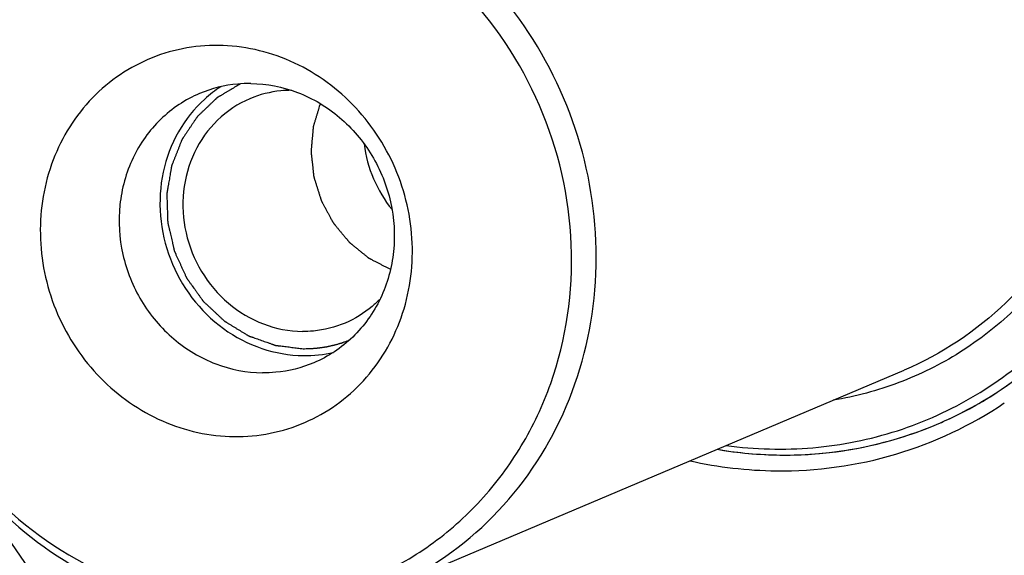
# Model space of a CAD drawing. Header units: millimetres. Extents: x 0 to 420, y 0 to 297.
# Tile 7 of 59: x 157.81 to 169.11, y 34.36 to 40.52. Entities that reach past the tile are written whole.
import ezdxf

# ---------------------------------------------------------------- set-up
doc = ezdxf.new("R2010")
doc.units = ezdxf.units.MM
doc.header["$LTSCALE"] = 23.1
doc.layers.add('COMPONENTS', color=7, linetype='CONTINUOUS')

msp = doc.modelspace()

# ---------------------------------------------------------------- linework, layer by layer
at = {"layer": 'COMPONENTS', "color": 7, "linetype": 'CONTINUOUS'}
msp.add_line((162.00484, 33.97052), (167.95921, 36.49253), dxfattribs=at)
for centre, radius, start, end in [((160.91946, 38.51496), 1.47249, 123.107952, 132.163015), ((163.25268, 39.27746), 1.50228, 187.125856, 218.79717), ((161.08036, 38.14148), 1.48187, 269.372269, 282.871896), ((166.60066, 39.95493), 4.43806, 292.965984, 303.177486), ((166.59493, 39.9824), 4.46562, 269.300125, 292.391249), ((166.60792, 39.94113), 4.42252, 292.439243, 292.949112), ((166.60771, 39.9412), 4.42267, 292.955675, 295.033531), ((166.59337, 40.1601), 4.6433, 260.331942, 269.346087), ((166.54922, 40.1483), 4.81292, 257.435116, 269.322298), ((168.22003, 41.35281), 12.54138, 209.507807, 222.317325)]:
    msp.add_arc(centre, radius, start, end, dxfattribs=at)
for points, knots in [([(173.11653, 23.82046), (174.0042, 24.19645), (175.71761, 25.1181), (177.99448, 26.95367), (179.91667, 29.19071), (181.93827, 32.62771), (183.30667, 37.59072), (182.91683, 43.80364), (180.57918, 49.62364), (176.56058, 54.38933), (172.1356, 57.04341), (168.2932, 58.14578), (166.32096, 58.34786), (165.34194, 58.35846)], [0, 0, 0, 0, 0.06006727, 0.12040877, 0.18126365, 0.24280537, 0.36775832, 0.49537594, 0.62411538, 0.75196203, 0.87727635, 0.93899429, 1, 1, 1, 1]), ([(159.01241, 57.11635), (158.12474, 56.74036), (156.41133, 55.81871), (154.13446, 53.98314), (152.21227, 51.7461), (150.19067, 48.30911), (148.82227, 43.34609), (149.21211, 37.13317), (151.54976, 31.31318), (155.56836, 26.54748), (159.99334, 23.89341), (163.83574, 22.79104), (165.80799, 22.58895), (166.78701, 22.57835)], [0, 0, 0, 0, 0.06006727, 0.12040877, 0.18126365, 0.24280537, 0.36775832, 0.49537594, 0.62411538, 0.75196203, 0.87727635, 0.93899429, 1, 1, 1, 1]), ([(167.00491, 22.67065), (166.03091, 22.6812), (164.06888, 22.8813), (160.24514, 23.97271), (155.8373, 26.60089), (151.82049, 31.32451), (149.46208, 37.10116), (149.02846, 43.28055), (150.34338, 48.23263), (152.31736, 51.67687), (154.20304, 53.92744), (156.44415, 55.78505), (158.13564, 56.72722), (159.01319, 57.11472)], [0, 0, 0, 0, 0.06098944, 0.12268692, 0.247953, 0.37575045, 0.50446605, 0.63210461, 0.75711924, 0.81869418, 0.87957731, 0.93993492, 1, 1, 1, 1]), ([(166.87543, 25.87661), (165.49006, 25.89161), (162.6773, 26.36928), (158.84072, 28.31555), (155.65696, 31.31719), (153.39702, 35.11205), (152.24816, 39.37674), (152.31201, 43.7517), (153.58794, 47.85982), (155.20445, 50.21048), (156.15871, 51.21475)], [0, 0, 0, 0, 0.12147131, 0.24555582, 0.37206607, 0.50001484, 0.62796075, 0.75446336, 0.87853829, 1, 1, 1, 1]), ([(159.35436, 45.86489), (159.65512, 46.32457), (160.34778, 47.18191), (161.62316, 48.22208), (163.08137, 48.97026), (164.66524, 49.39637), (166.31311, 49.48437), (167.96099, 49.23181), (169.54601, 48.6488), (171.50016, 47.46104), (173.48824, 45.28572), (174.78874, 42.00856), (174.82963, 39.06577), (174.21671, 36.87026), (173.70687, 35.86049), (173.40669, 35.39122)], [0, 0, 0, 0, 0.06121016, 0.12181053, 0.1821128, 0.24246964, 0.30322924, 0.36467273, 0.42696996, 0.49015772, 0.61815312, 0.74728178, 0.87496451, 0.93792716, 1, 1, 1, 1]), ([(163.48955, 48.91551), (164.30108, 49.19584), (166.04825, 49.48201), (168.67796, 49.02481), (171.078, 47.74424), (173.01568, 45.77288), (174.31101, 43.30466), (174.84106, 40.57429), (174.55397, 37.84458), (173.81786, 36.17624), (173.33391, 35.43654)], [0, 0, 0, 0, 0.1199097, 0.24180874, 0.36650059, 0.49370088, 0.62220042, 0.75032894, 0.87654855, 1, 1, 1, 1]), ([(166.58902, 48.58092), (167.35058, 48.57267), (168.89809, 48.29963), (170.9911, 47.18982), (172.69651, 45.48739), (173.85785, 43.35256), (174.37118, 40.98131), (174.1861, 38.58956), (173.31593, 36.40076), (172.31447, 35.20228), (171.74018, 34.7092)], [0, 0, 0, 0, 0.12170565, 0.24614331, 0.37304954, 0.50128726, 0.62926672, 0.75548415, 0.87904189, 1, 1, 1, 1]), ([(169.56278, 33.43589), (169.94769, 33.59894), (170.69065, 33.99861), (171.67794, 34.79458), (172.51143, 35.76463), (173.38802, 37.25502), (173.98143, 39.40707), (173.81197, 42.10134), (172.79982, 44.62429), (171.33561, 46.35726), (169.89501, 47.38885), (168.71586, 47.96276), (167.47093, 48.3204), (166.61586, 48.40788), (166.19134, 48.41248)], [0, 0, 0, 0, 0.06003999, 0.12035456, 0.18118223, 0.24269632, 0.36759346, 0.49515397, 0.62383543, 0.75162447, 0.81485565, 0.87733075, 0.93902145, 1, 1, 1, 1]), ([(169.35411, 33.60814), (169.72727, 33.76617), (170.44756, 34.15353), (171.40473, 34.92514), (172.21281, 35.86521), (172.84754, 36.94505), (173.29052, 38.13281), (173.61012, 39.81656), (173.47444, 42.00949), (172.49272, 44.45378), (171.07345, 46.13418), (169.67689, 47.13421), (168.5338, 47.69058), (167.32696, 48.03729), (166.49806, 48.12209), (166.08652, 48.12655)], [0, 0, 0, 0, 0.06001318, 0.12030051, 0.18110055, 0.24258687, 0.3048479, 0.36787949, 0.49538253, 0.62400662, 0.75173874, 0.81494174, 0.87738887, 0.93905089, 1, 1, 1, 1]), ([(166.57763, 33.2229), (167.03065, 33.21799), (167.9381, 33.30174), (169.23985, 33.70853), (170.42778, 34.38023), (171.45472, 35.29026), (172.28122, 36.40265), (172.87595, 37.67365), (173.21676, 39.05449), (173.31724, 40.97222), (172.76741, 43.36874), (171.40036, 45.4121), (169.93606, 46.65253), (168.69784, 47.34965), (167.3662, 47.78617), (166.44277, 47.89263), (165.98495, 47.89759)], [0, 0, 0, 0, 0.06062986, 0.12091632, 0.18121863, 0.24188846, 0.303218, 0.3653918, 0.42846099, 0.49234133, 0.62109562, 0.74979916, 0.81362331, 0.87662554, 0.93872937, 1, 1, 1, 1]), ([(169.2218, 36.19309), (169.64787, 36.49862), (170.40754, 37.27106), (171.11111, 38.74574), (171.32887, 40.39685), (171.04273, 42.05937), (170.28378, 43.57194), (169.12447, 44.78694), (167.67789, 45.58279), (166.60023, 45.77903), (166.07028, 45.78477)], [0, 0, 0, 0, 0.12060268, 0.2437239, 0.36966705, 0.4976413, 0.62610697, 0.7533473, 0.87809149, 1, 1, 1, 1]), ([(171.00424, 40.50908), (170.9836, 41.02028), (170.79085, 42.04394), (170.08562, 43.42788), (169.02607, 44.54888), (167.70685, 45.30067), (166.24784, 45.60962), (164.7863, 45.44026), (163.46631, 44.80694), (162.76988, 44.11927), (162.48478, 43.73123)], [0, 0, 0, 0, 0.12923706, 0.25889127, 0.38734748, 0.51339655, 0.63667224, 0.7578339, 0.87836442, 1, 1, 1, 1]), ([(169.02932, 36.24036), (169.46066, 36.52242), (170.23757, 37.25179), (170.97696, 38.67862), (171.23418, 40.29676), (170.98683, 41.93911), (170.26334, 43.44129), (169.13494, 44.65236), (167.71499, 45.44756), (166.65315, 45.64387), (166.13116, 45.64953)], [0, 0, 0, 0, 0.1204569, 0.24336811, 0.36916703, 0.49712654, 0.62569573, 0.75309692, 0.87799047, 1, 1, 1, 1]), ([(166.10098, 45.02484), (166.63017, 45.01911), (167.70994, 44.79067), (168.86212, 44.02948), (169.59427, 43.20218), (170.03409, 42.48593), (170.3445, 41.70336), (170.57082, 40.61538), (170.49506, 39.22526), (169.93035, 37.96545), (169.23465, 37.15952), (168.6118, 36.67418), (167.90809, 36.32401), (167.40167, 36.18887), (167.1449, 36.14702)], [0, 0, 0, 0, 0.12264994, 0.24862695, 0.31291647, 0.37760779, 0.44241108, 0.50702271, 0.6341032, 0.75796032, 0.81899252, 0.87948031, 0.93970842, 1, 1, 1, 1]), ([(166.06732, 44.89786), (166.54474, 44.89269), (167.51731, 44.70167), (168.79656, 43.93199), (169.77578, 42.77202), (170.34444, 41.35581), (170.43895, 39.84318), (170.04335, 38.40542), (169.19819, 37.21236), (168.39042, 36.67517), (167.95921, 36.49253)], [0, 0, 0, 0, 0.12242255, 0.24792266, 0.37595928, 0.50488993, 0.63269694, 0.75783523, 0.87992555, 1, 1, 1, 1]), ([(162.00479, 33.97051), (162.436, 34.15314), (163.24379, 34.69032), (164.08896, 35.88338), (164.48457, 37.32115), (164.39007, 38.83378), (163.82142, 40.25), (162.84219, 41.40998), (161.56293, 42.17967), (160.59036, 42.37069), (160.11294, 42.37586)], [0, 0, 0, 0, 0.12007452, 0.24216489, 0.36730324, 0.49511035, 0.62404113, 0.7520779, 0.87757818, 1, 1, 1, 1]), ([(158.57277, 42.07366), (158.14156, 41.89103), (157.33378, 41.35385), (156.4886, 40.16079), (156.09299, 38.72302), (156.18749, 37.21039), (156.75614, 35.79417), (157.73537, 34.63419), (159.01463, 33.8645), (159.9872, 33.67348), (160.46462, 33.66831)], [0, 0, 0, 0, 0.1200746, 0.24216498, 0.36730332, 0.49511042, 0.62404119, 0.75207795, 0.87757824, 1, 1, 1, 1]), ([(160.01137, 42.1469), (159.75385, 42.14969), (159.23799, 42.10208), (158.498, 41.87083), (157.82271, 41.48899), (157.23894, 40.97173), (156.76914, 40.33918), (156.31626, 39.37253), (156.11817, 38.00312), (156.49394, 36.37994), (157.41733, 34.99374), (158.54978, 34.20003), (159.56299, 33.86843), (160.08803, 33.80779), (160.34828, 33.80497)], [0, 0, 0, 0, 0.0606999, 0.1210569, 0.18142836, 0.24216789, 0.30356792, 0.36581307, 0.49233333, 0.62123551, 0.75008689, 0.87648208, 0.9386586, 1, 1, 1, 1]), ([(160.34828, 33.80497), (160.60581, 33.80218), (161.12166, 33.84979), (161.86165, 34.08104), (162.53694, 34.46288), (163.12071, 34.98014), (163.59052, 35.61269), (164.04339, 36.57934), (164.24148, 37.94875), (163.86571, 39.57193), (162.94232, 40.95814), (161.80988, 41.75184), (160.79666, 42.08344), (160.27162, 42.14408), (160.01137, 42.1469)], [0, 0, 0, 0, 0.0606999, 0.1210569, 0.18142836, 0.24216789, 0.30356792, 0.36581307, 0.49233333, 0.62123551, 0.75008689, 0.87648208, 0.9386586, 1, 1, 1, 1]), ([(173.75321, 40.91154), (173.79512, 40.40011), (173.78206, 39.37291), (173.46749, 37.87695), (172.87003, 36.49143), (172.01287, 35.27372), (170.93022, 34.27408), (169.66596, 33.53436), (168.27312, 33.08551), (167.29973, 32.99288), (166.81388, 32.99814)], [0, 0, 0, 0, 0.12989013, 0.25815422, 0.38456176, 0.50917762, 0.63236315, 0.75472481, 0.87701293, 1, 1, 1, 1]), ([(165.91718, 35.62709), (166.24642, 35.58207), (166.91424, 35.56404), (167.89289, 35.76062), (168.80011, 36.1722), (169.59402, 36.78008), (170.23907, 37.55619), (170.70683, 38.46522), (170.97727, 39.46569), (171.01829, 40.16132), (171.00424, 40.50908)], [0, 0, 0, 0, 0.12388981, 0.24666145, 0.36910067, 0.49205793, 0.61628306, 0.74228465, 0.87024478, 1, 1, 1, 1]), ([(168.47916, 35.93399), (168.89249, 36.12703), (169.66883, 36.64952), (170.54596, 37.75408), (171.07392, 39.0876), (171.16492, 40.05045), (171.1455, 40.53122)], [0, 0, 0, 0, 0.24378656, 0.49082447, 0.74286711, 1, 1, 1, 1]), ([(160.08906, 40.22328), (159.81386, 40.22626), (159.39283, 40.14272), (158.91, 39.86869), (158.48904, 39.49648), (158.11706, 38.86819), (158.01331, 38.1391), (158.09197, 37.55644), (158.27633, 36.9925), (158.69227, 36.36871), (159.41544, 35.86), (159.98967, 35.73163), (160.27059, 35.72859)], [0, 0, 0, 0, 0.12055614, 0.18101078, 0.24183395, 0.36502307, 0.49171741, 0.55636913, 0.62134157, 0.75037027, 0.87693961, 1, 1, 1, 1]), ([(160.27059, 35.72859), (160.5458, 35.72561), (160.96682, 35.80915), (161.44966, 36.08318), (161.87061, 36.45539), (162.2426, 37.08369), (162.34635, 37.81277), (162.26769, 38.39543), (162.08332, 38.95937), (161.66739, 39.58316), (160.94421, 40.09187), (160.36998, 40.22024), (160.08906, 40.22328)], [0, 0, 0, 0, 0.12055614, 0.18101078, 0.24183395, 0.36502307, 0.49171741, 0.55636913, 0.62134157, 0.75037027, 0.87693961, 1, 1, 1, 1]), ([(160.46134, 39.78596), (160.41084, 39.78651), (160.2103, 39.77864), (160.01143, 39.72909), (159.87326, 39.67057)], [0, 0, 0, 0, 0.25184484, 1, 1, 1, 1]), ([(160.46134, 39.78596), (160.64363, 39.78399), (161.01497, 39.71105), (161.50342, 39.41717), (161.8773, 38.97428), (162.09442, 38.43354), (162.13051, 37.85599), (161.97947, 37.30703), (161.65677, 36.8515), (161.34835, 36.64639), (161.1837, 36.57665)], [0, 0, 0, 0, 0.12242196, 0.24792244, 0.375959, 0.50488959, 0.63269654, 0.7578348, 0.87992512, 1, 1, 1, 1]), ([(159.87326, 39.67057), (159.70862, 39.60084), (159.40019, 39.39573), (159.0775, 38.94019), (158.92645, 38.39123), (158.96254, 37.81368), (159.17966, 37.27295), (159.55355, 36.83005), (160.04199, 36.53617), (160.41333, 36.46323), (160.59562, 36.46126)], [0, 0, 0, 0, 0.12007488, 0.2421652, 0.36730346, 0.49511041, 0.624041, 0.75207756, 0.87757804, 1, 1, 1, 1]), ([(160.92927, 39.70741), (160.88817, 39.70747), (160.72501, 39.6997), (160.56346, 39.65882), (160.45099, 39.61119)], [0, 0, 0, 0, 0.25177167, 1, 1, 1, 1]), ([(159.93107, 39.60643), (159.81186, 39.4985), (159.60552, 39.23869), (159.37047, 38.61347), (159.44488, 37.7329), (159.98025, 37.02951), (160.57427, 36.719), (160.90258, 36.66145), (161.06412, 36.6597)], [0, 0, 0, 0, 0.12171991, 0.24606508, 0.49902448, 0.75270996, 0.87771288, 1, 1, 1, 1]), ([(160.45099, 39.61119), (160.31378, 39.55307), (160.05676, 39.38216), (159.78784, 39.00255), (159.66196, 38.54508), (159.69203, 38.06378), (159.87297, 37.61317), (160.18454, 37.24408), (160.59157, 36.99918), (160.90103, 36.9384), (161.05294, 36.93676)], [0, 0, 0, 0, 0.12007494, 0.24216515, 0.36730335, 0.49511033, 0.6240409, 0.75207748, 0.87757797, 1, 1, 1, 1]), ([(161.25722, 39.55544), (161.25055, 39.53318), (161.24053, 39.49977), (161.22718, 39.45524), (161.21717, 39.42183), (161.20883, 39.394), (161.20215, 39.37173), (161.19715, 39.35503), (161.19214, 39.33833), (161.18797, 39.32441), (161.18463, 39.31328), (161.18254, 39.30632), (161.18087, 39.30075), (161.17962, 39.29658), (161.17859, 39.29309), (161.17784, 39.29066), (161.17745, 39.28926), (161.17706, 39.28825), (161.17704, 39.2871), (161.17688, 39.28562), (161.17666, 39.283), (161.17632, 39.27927), (161.17592, 39.27479), (161.17539, 39.26882), (161.17473, 39.26136), (161.17367, 39.24942), (161.17234, 39.2345), (161.17074, 39.21659), (161.16915, 39.19868), (161.16703, 39.1748), (161.16437, 39.14495), (161.16171, 39.1151), (161.15959, 39.09122), (161.15799, 39.07331), (161.1564, 39.0554), (161.15507, 39.04047), (161.15401, 39.02853), (161.15334, 39.02107), (161.15281, 39.0151), (161.15241, 39.01062), (161.15209, 39.00689), (161.15184, 39.00428), (161.15173, 39.00279), (161.15155, 39.00167), (161.15176, 39.00056), (161.15189, 38.99908), (161.15219, 38.99649), (161.15259, 38.99279), (161.15307, 38.98834), (161.15372, 38.98242), (161.15453, 38.97502), (161.15582, 38.96317), (161.15744, 38.94837), (161.15937, 38.9306), (161.16131, 38.91284), (161.1639, 38.88915), (161.16713, 38.85954), (161.17036, 38.82993), (161.17295, 38.80624), (161.17489, 38.78847), (161.17683, 38.77071), (161.17844, 38.7559), (161.17973, 38.74406), (161.18054, 38.73665), (161.18119, 38.73073), (161.18167, 38.72629), (161.18208, 38.72259), (161.18235, 38.72), (161.18254, 38.71852), (161.18258, 38.7174), (161.183, 38.71632), (161.18343, 38.71486), (161.18424, 38.71232), (161.18537, 38.70868), (161.18673, 38.70432), (161.18855, 38.69851), (161.19082, 38.69124), (161.19446, 38.67961), (161.199, 38.66507), (161.20445, 38.64762), (161.20991, 38.63017), (161.21718, 38.60691), (161.22626, 38.57784), (161.23535, 38.54876), (161.24262, 38.5255), (161.24807, 38.50805), (161.25353, 38.4906), (161.25807, 38.47606), (161.26171, 38.46443), (161.26398, 38.45716), (161.2658, 38.45135), (161.26716, 38.44699), (161.2683, 38.44335), (161.26908, 38.4408), (161.26956, 38.43936), (161.26983, 38.43823), (161.27043, 38.43728), (161.27112, 38.43595), (161.27239, 38.43366), (161.27416, 38.43036), (161.2763, 38.42641), (161.27915, 38.42114), (161.28272, 38.41455), (161.28842, 38.40401), (161.29555, 38.39083), (161.3041, 38.37502), (161.31266, 38.35921), (161.32406, 38.33813), (161.33832, 38.31179), (161.35258, 38.28544), (161.36399, 38.26436), (161.37254, 38.24855), (161.38109, 38.23274), (161.38822, 38.21956), (161.39393, 38.20902), (161.39749, 38.20243), (161.40034, 38.19717), (161.40248, 38.19321), (161.40427, 38.18992), (161.4055, 38.18761), (161.40624, 38.1863), (161.4067, 38.18528), (161.4075, 38.18444), (161.40844, 38.18326), (161.41014, 38.18122), (161.41254, 38.1783), (161.41544, 38.1748), (161.41929, 38.17012), (161.42412, 38.16428), (161.43183, 38.15494), (161.44147, 38.14326), (161.45305, 38.12924), (161.46462, 38.11523), (161.48005, 38.09654), (161.49933, 38.07318), (161.51862, 38.04982), (161.53405, 38.03113), (161.54562, 38.01712), (161.55719, 38.0031), (161.56683, 37.99142), (161.57455, 37.98208), (161.57937, 37.97624), (161.58323, 37.97156), (161.58612, 37.96806), (161.58853, 37.96515), (161.59021, 37.96309), (161.59119, 37.96194), (161.59187, 37.961), (161.59277, 37.96037), (161.5939, 37.95942), (161.59591, 37.9578), (161.59876, 37.95547), (161.60219, 37.95268), (161.60676, 37.94896), (161.61248, 37.94431), (161.62162, 37.93686), (161.63305, 37.92756), (161.64677, 37.9164), (161.66048, 37.90523), (161.67877, 37.89035), (161.70163, 37.87174), (161.72449, 37.85313), (161.74277, 37.83825), (161.75649, 37.82708), (161.7702, 37.81592), (161.78163, 37.80661), (161.79078, 37.79917), (161.79649, 37.79452), (161.80106, 37.7908), (161.80449, 37.78801), (161.80735, 37.78569), (161.80934, 37.78405), (161.8105, 37.78314), (161.81131, 37.78237), (161.81235, 37.78192), (161.81365, 37.78122), (161.81596, 37.78003), (161.81925, 37.77831), (161.82321, 37.77625), (161.82847, 37.7735), (161.83506, 37.77007), (161.8456, 37.76458), (161.85877, 37.75772), (161.87458, 37.74949), (161.89039, 37.74125), (161.91146, 37.73027), (161.93781, 37.71655), (161.96943, 37.70008), (162.01158, 37.67812), (162.04319, 37.66164), (162.06427, 37.65066)], [0, 0, 0, 0, 0.03125, 0.046875, 0.0625, 0.078125, 0.0859375, 0.09375, 0.1015625, 0.109375, 0.11328125, 0.1171875, 0.11914062, 0.12109375, 0.12304688, 0.12402344, 0.12451172, 0.125, 0.12548828, 0.12597656, 0.12695312, 0.12890625, 0.13085938, 0.1328125, 0.13671875, 0.140625, 0.1484375, 0.15625, 0.1640625, 0.171875, 0.1875, 0.203125, 0.2109375, 0.21875, 0.2265625, 0.234375, 0.23828125, 0.2421875, 0.24414062, 0.24609375, 0.24804688, 0.24902344, 0.24951172, 0.25, 0.25048828, 0.25097656, 0.25195312, 0.25390625, 0.25585938, 0.2578125, 0.26171875, 0.265625, 0.2734375, 0.28125, 0.2890625, 0.296875, 0.3125, 0.328125, 0.3359375, 0.34375, 0.3515625, 0.359375, 0.36328125, 0.3671875, 0.36914062, 0.37109375, 0.37304688, 0.37402344, 0.37451172, 0.375, 0.37548828, 0.37597656, 0.37695312, 0.37890625, 0.38085938, 0.3828125, 0.38671875, 0.390625, 0.3984375, 0.40625, 0.4140625, 0.421875, 0.4375, 0.453125, 0.4609375, 0.46875, 0.4765625, 0.484375, 0.48828125, 0.4921875, 0.49414062, 0.49609375, 0.49804688, 0.49902344, 0.49951172, 0.5, 0.50048828, 0.50097656, 0.50195312, 0.50390625, 0.50585938, 0.5078125, 0.51171875, 0.515625, 0.5234375, 0.53125, 0.5390625, 0.546875, 0.5625, 0.578125, 0.5859375, 0.59375, 0.6015625, 0.609375, 0.61328125, 0.6171875, 0.61914062, 0.62109375, 0.62304688, 0.62402344, 0.62451172, 0.625, 0.62548828, 0.62597656, 0.62695312, 0.62890625, 0.63085938, 0.6328125, 0.63671875, 0.640625, 0.6484375, 0.65625, 0.6640625, 0.671875, 0.6875, 0.703125, 0.7109375, 0.71875, 0.7265625, 0.734375, 0.73828125, 0.7421875, 0.74414062, 0.74609375, 0.74804688, 0.74902344, 0.74951172, 0.75, 0.75048828, 0.75097656, 0.75195312, 0.75390625, 0.75585938, 0.7578125, 0.76171875, 0.765625, 0.7734375, 0.78125, 0.7890625, 0.796875, 0.8125, 0.828125, 0.8359375, 0.84375, 0.8515625, 0.859375, 0.86328125, 0.8671875, 0.86914062, 0.87109375, 0.87304688, 0.87402344, 0.87451172, 0.875, 0.87548828, 0.87597656, 0.87695312, 0.87890625, 0.88085938, 0.8828125, 0.88671875, 0.890625, 0.8984375, 0.90625, 0.9140625, 0.921875, 0.9375, 0.953125, 0.96875, 1, 1, 1, 1]), ([(161.94425, 37.30881), (161.91572, 37.27933), (161.79677, 37.16783), (161.65524, 37.08046), (161.54299, 37.03291)], [0, 0, 0, 0, 0.25179666, 1, 1, 1, 1]), ([(161.54299, 37.03291), (161.42785, 36.98414), (161.26213, 36.94286), (161.09502, 36.9363), (161.05294, 36.93676)], [0, 0, 0, 0, 0.74816574, 1, 1, 1, 1]), ([(161.1837, 36.57665), (161.04553, 36.51813), (160.84666, 36.46858), (160.64613, 36.46071), (160.59562, 36.46126)], [0, 0, 0, 0, 0.74815516, 1, 1, 1, 1]), ([(166.4923, 35.33571), (166.95376, 35.33071), (167.88179, 35.45789), (168.72875, 35.85879), (169.1099, 36.11533)], [0, 0, 0, 0, 0.50111642, 1, 1, 1, 1]), ([(165.81216, 35.583), (166.23543, 35.51081), (167.10202, 35.4832), (167.94143, 35.70308), (168.33264, 35.86877)], [0, 0, 0, 0, 0.50264808, 1, 1, 1, 1]), ([(173.36075, 35.3202), (173.04953, 34.84451), (172.3293, 33.9594), (170.99716, 32.89707), (169.47296, 32.15039), (167.82082, 31.75161), (166.10978, 31.71653), (164.41071, 32.0458), (162.79397, 32.72406), (161.81938, 33.38669), (161.36641, 33.76322)], [0, 0, 0, 0, 0.12468408, 0.24810294, 0.37094323, 0.49397932, 0.61795873, 0.74346162, 0.87080471, 1, 1, 1, 1])]:
    msp.add_open_spline(points, degree=3, knots=knots, dxfattribs=at)
at = {"layer": 'COMPONENTS', "color": 2, "linetype": 'CONTINUOUS'}
for points, knots in [([(160.34318, 39.78231), (160.32507, 39.77154), (160.28886, 39.74999), (160.24359, 39.72305), (160.20738, 39.7015), (160.18022, 39.68534), (160.15306, 39.66918), (160.13043, 39.65571), (160.11459, 39.64629), (160.10553, 39.6409), (160.09874, 39.63686), (160.09196, 39.63282), (160.08629, 39.62945), (160.08177, 39.62675), (160.07893, 39.62509), (160.07698, 39.62387), (160.0758, 39.62327), (160.07487, 39.6223), (160.07365, 39.62119), (160.07174, 39.61935), (160.06933, 39.61707), (160.06549, 39.61341), (160.06068, 39.60884), (160.05491, 39.60336), (160.04722, 39.59604), (160.03761, 39.5869), (160.02607, 39.57594), (160.01454, 39.56497), (159.99916, 39.55034), (159.97993, 39.53206), (159.95686, 39.51012), (159.93379, 39.48819), (159.91072, 39.46625), (159.8915, 39.44797), (159.87804, 39.43517), (159.87035, 39.42786), (159.86458, 39.42238), (159.85882, 39.41689), (159.85449, 39.41278), (159.85161, 39.41004), (159.8504, 39.4089), (159.84945, 39.40797), (159.84869, 39.40733), (159.84814, 39.40648), (159.84739, 39.40537), (159.84645, 39.40397), (159.84496, 39.40175), (159.84308, 39.39896), (159.84084, 39.39561), (159.83784, 39.39116), (159.8326, 39.38335), (159.82511, 39.37221), (159.81612, 39.35883), (159.80714, 39.34545), (159.79815, 39.33208), (159.78617, 39.31424), (159.77119, 39.29195), (159.75322, 39.26519), (159.73525, 39.23844), (159.71728, 39.21168), (159.7023, 39.18939), (159.69181, 39.17378), (159.68582, 39.16487), (159.68208, 39.15929), (159.67908, 39.15483), (159.67684, 39.15149), (159.67497, 39.1487), (159.67346, 39.14648), (159.67255, 39.14506), (159.67175, 39.14399), (159.67123, 39.14271), (159.67034, 39.14045), (159.66855, 39.13594), (159.666, 39.1295), (159.66294, 39.12176), (159.65887, 39.11145), (159.65377, 39.09857), (159.64765, 39.0831), (159.63949, 39.06248), (159.62929, 39.0367), (159.61705, 39.00577), (159.60481, 38.97484), (159.59258, 38.94391), (159.58238, 38.91813), (159.57422, 38.89751), (159.5681, 38.88205), (159.563, 38.86916), (159.55892, 38.85885), (159.55637, 38.85241), (159.55433, 38.84725), (159.55306, 38.84403), (159.55216, 38.84177), (159.55166, 38.84048), (159.5511, 38.83921), (159.55088, 38.83748), (159.55039, 38.83476), (159.54982, 38.83135), (159.54889, 38.82589), (159.54773, 38.81907), (159.54634, 38.81088), (159.54448, 38.79997), (159.54216, 38.78632), (159.53938, 38.76995), (159.53566, 38.74812), (159.53102, 38.72083), (159.5236, 38.67717), (159.5171, 38.63896), (159.51153, 38.60622), (159.50875, 38.58984), (159.50596, 38.57347), (159.50364, 38.55983), (159.50179, 38.54891), (159.50039, 38.54072), (159.49923, 38.5339), (159.49831, 38.52844), (159.4976, 38.52435), (159.49695, 38.52025), (159.49623, 38.51686), (159.49643, 38.51404), (159.4965, 38.51125), (159.49662, 38.50774), (159.49675, 38.50354), (159.49694, 38.49794), (159.49726, 38.48814), (159.49771, 38.47413), (159.49844, 38.45173), (159.49935, 38.42372), (159.50044, 38.39011), (159.50153, 38.3565), (159.50263, 38.32289), (159.50354, 38.29488), (159.50426, 38.27247), (159.50481, 38.25566), (159.50536, 38.23886), (159.50581, 38.22485), (159.50618, 38.21365), (159.50645, 38.20525), (159.50668, 38.19825), (159.50684, 38.19334), (159.50693, 38.19054), (159.50698, 38.18879), (159.50704, 38.18739), (159.50704, 38.18599), (159.50745, 38.18427), (159.50793, 38.18221), (159.50857, 38.17946), (159.50938, 38.17602), (159.51066, 38.17052), (159.51227, 38.16364), (159.51483, 38.15264), (159.51805, 38.13889), (159.5219, 38.12238), (159.52575, 38.10588), (159.53089, 38.08388), (159.53731, 38.05637), (159.54502, 38.02336), (159.55272, 37.99036), (159.55914, 37.96285), (159.56428, 37.94085), (159.56813, 37.92435), (159.57199, 37.90784), (159.5752, 37.89409), (159.57776, 37.88309), (159.57937, 37.87621), (159.58065, 37.87071), (159.58146, 37.86727), (159.5821, 37.86452), (159.58259, 37.86246), (159.58297, 37.86074), (159.58361, 37.85944), (159.58419, 37.85812), (159.58494, 37.85649), (159.58613, 37.85387), (159.58821, 37.84928), (159.59118, 37.84273), (159.59475, 37.83487), (159.5995, 37.82438), (159.60545, 37.81128), (159.61258, 37.79555), (159.61971, 37.77983), (159.62922, 37.75886), (159.64111, 37.73265), (159.65538, 37.7012), (159.66964, 37.66975), (159.68391, 37.6383), (159.69579, 37.61209), (159.7053, 37.59113), (159.71125, 37.57802), (159.71541, 37.56885), (159.71779, 37.56361), (159.71957, 37.55968), (159.72105, 37.5564), (159.72226, 37.55379), (159.72336, 37.55111), (159.72553, 37.54832), (159.72796, 37.54486), (159.73043, 37.54143), (159.73372, 37.53685), (159.73783, 37.53112), (159.74277, 37.52425), (159.74934, 37.51508), (159.75757, 37.50363), (159.76744, 37.48988), (159.7773, 37.47614), (159.79704, 37.44864), (159.82006, 37.41657), (159.84638, 37.37992), (159.86282, 37.35701), (159.87598, 37.33868), (159.88585, 37.32493), (159.89407, 37.31348), (159.90065, 37.30431), (159.90559, 37.29744), (159.90969, 37.29171), (159.91299, 37.28713), (159.91503, 37.28426), (159.9167, 37.28199), (159.91768, 37.28051), (159.91874, 37.27959), (159.91975, 37.27863), (159.92154, 37.27697), (159.9241, 37.27458), (159.92819, 37.27077), (159.93329, 37.26601), (159.94147, 37.25839), (159.95169, 37.24886), (159.96395, 37.23742), (159.9803, 37.22218), (160.00074, 37.20312), (160.02527, 37.18025), (160.04979, 37.15738), (160.07432, 37.13451), (160.09476, 37.11546), (160.11111, 37.10021), (160.12337, 37.08878), (160.13359, 37.07925), (160.14177, 37.07163), (160.1479, 37.06591), (160.15301, 37.06114), (160.15659, 37.05781), (160.15837, 37.05614), (160.1594, 37.05519), (160.16061, 37.05453), (160.16206, 37.05361), (160.16443, 37.05218), (160.16736, 37.05038), (160.1709, 37.04822), (160.1756, 37.04535), (160.18149, 37.04176), (160.1909, 37.03601), (160.20738, 37.02595), (160.23092, 37.01158), (160.25916, 36.99433), (160.28741, 36.97708), (160.31565, 36.95984), (160.33919, 36.94547), (160.35802, 36.93397), (160.37214, 36.92534), (160.38626, 36.91672), (160.40038, 36.9081), (160.41215, 36.90091), (160.42039, 36.89588), (160.4251, 36.89301), (160.42863, 36.89085), (160.43157, 36.88906), (160.43393, 36.88762), (160.4354, 36.88672), (160.43657, 36.88601), (160.43745, 36.88545), (160.43845, 36.88516), (160.43975, 36.88468), (160.44138, 36.88412), (160.44528, 36.88274), (160.45114, 36.88068), (160.45896, 36.87793), (160.46677, 36.87519), (160.47719, 36.87152), (160.49542, 36.86511), (160.52147, 36.85595), (160.55272, 36.84495), (160.58398, 36.83396), (160.61523, 36.82297), (160.64128, 36.8138), (160.66211, 36.80648), (160.67774, 36.80098), (160.69337, 36.79548), (160.70639, 36.7909), (160.71681, 36.78724), (160.72462, 36.78449), (160.73113, 36.7822), (160.73634, 36.78036), (160.7396, 36.77922), (160.7422, 36.7783), (160.74383, 36.77775), (160.74513, 36.77723), (160.74648, 36.77716), (160.74881, 36.77682), (160.75215, 36.77644), (160.7575, 36.77578), (160.76418, 36.77497), (160.7722, 36.774), (160.78022, 36.77302), (160.79092, 36.77172), (160.80963, 36.76944), (160.83636, 36.76619), (160.86844, 36.76228), (160.90053, 36.75838), (160.9433, 36.75317), (160.99677, 36.74667), (161.03954, 36.74146), (161.06093, 36.73886)], [0, 0, 0, 0, 0.015625, 0.03125, 0.0390625, 0.046875, 0.0546875, 0.0625, 0.06640625, 0.06835938, 0.0703125, 0.07226562, 0.07421875, 0.07519531, 0.07617188, 0.07666016, 0.0769043, 0.07714844, 0.07763672, 0.078125, 0.07910156, 0.08007812, 0.08203125, 0.08398438, 0.0859375, 0.08984375, 0.09375, 0.09765625, 0.1015625, 0.109375, 0.1171875, 0.125, 0.1328125, 0.140625, 0.14453125, 0.14648438, 0.1484375, 0.15039062, 0.15234375, 0.15283203, 0.15332031, 0.15356445, 0.15380859, 0.15405273, 0.15429688, 0.15478516, 0.15527344, 0.15625, 0.15722656, 0.15820312, 0.16015625, 0.1640625, 0.16796875, 0.171875, 0.17578125, 0.1796875, 0.1875, 0.1953125, 0.203125, 0.2109375, 0.21875, 0.22265625, 0.22460938, 0.2265625, 0.22753906, 0.22851562, 0.22949219, 0.22998047, 0.23046875, 0.23071289, 0.23095703, 0.23144531, 0.23242188, 0.234375, 0.23632812, 0.23828125, 0.2421875, 0.24609375, 0.25, 0.2578125, 0.265625, 0.2734375, 0.28125, 0.2890625, 0.29296875, 0.296875, 0.30078125, 0.30273438, 0.3046875, 0.30566406, 0.30664062, 0.30712891, 0.30737305, 0.30761719, 0.30810547, 0.30859375, 0.30957031, 0.31054688, 0.3125, 0.31445312, 0.31640625, 0.3203125, 0.32421875, 0.328125, 0.3359375, 0.34375, 0.359375, 0.36328125, 0.3671875, 0.37109375, 0.375, 0.37695312, 0.37890625, 0.38085938, 0.38183594, 0.3828125, 0.38378906, 0.38476562, 0.38525391, 0.38574219, 0.38671875, 0.38769531, 0.38867188, 0.390625, 0.39453125, 0.3984375, 0.40625, 0.4140625, 0.421875, 0.4296875, 0.4375, 0.44140625, 0.4453125, 0.44921875, 0.453125, 0.45507812, 0.45703125, 0.45898438, 0.45996094, 0.46044922, 0.4609375, 0.46118164, 0.46142578, 0.46191406, 0.46240234, 0.46289062, 0.46386719, 0.46484375, 0.46679688, 0.46875, 0.47265625, 0.4765625, 0.48046875, 0.484375, 0.4921875, 0.5, 0.5078125, 0.515625, 0.51953125, 0.5234375, 0.52734375, 0.53125, 0.53320312, 0.53515625, 0.53613281, 0.53710938, 0.53759766, 0.53808594, 0.53857422, 0.53881836, 0.5390625, 0.53955078, 0.54003906, 0.54101562, 0.54296875, 0.54492188, 0.546875, 0.55078125, 0.5546875, 0.55859375, 0.5625, 0.5703125, 0.578125, 0.5859375, 0.59375, 0.6015625, 0.60546875, 0.609375, 0.61132812, 0.61230469, 0.61328125, 0.61425781, 0.61474609, 0.61523438, 0.61621094, 0.6171875, 0.61816406, 0.61914062, 0.62109375, 0.62304688, 0.625, 0.62890625, 0.6328125, 0.63671875, 0.640625, 0.65625, 0.6640625, 0.671875, 0.67578125, 0.6796875, 0.68359375, 0.68554688, 0.6875, 0.68945312, 0.69042969, 0.69140625, 0.69189453, 0.69238281, 0.69262695, 0.69287109, 0.69335938, 0.69433594, 0.6953125, 0.69726562, 0.69921875, 0.703125, 0.70703125, 0.7109375, 0.71875, 0.7265625, 0.734375, 0.7421875, 0.75, 0.75390625, 0.7578125, 0.76171875, 0.76367188, 0.765625, 0.76757812, 0.76855469, 0.76904297, 0.76928711, 0.76953125, 0.77001953, 0.77050781, 0.77148438, 0.77246094, 0.7734375, 0.77539062, 0.77734375, 0.78125, 0.7890625, 0.796875, 0.8046875, 0.8125, 0.8203125, 0.82421875, 0.828125, 0.83203125, 0.8359375, 0.83984375, 0.84179688, 0.84277344, 0.84375, 0.84472656, 0.84521484, 0.84570312, 0.84594727, 0.84619141, 0.84643555, 0.84667969, 0.84716797, 0.84765625, 0.84960938, 0.8515625, 0.85351562, 0.85546875, 0.859375, 0.8671875, 0.875, 0.8828125, 0.890625, 0.8984375, 0.90234375, 0.90625, 0.91015625, 0.9140625, 0.91601562, 0.91796875, 0.91992188, 0.92089844, 0.921875, 0.92236328, 0.92285156, 0.9230957, 0.92333984, 0.92382812, 0.92480469, 0.92578125, 0.92773438, 0.9296875, 0.93164062, 0.93359375, 0.9375, 0.9453125, 0.953125, 0.9609375, 0.96875, 0.984375, 1, 1, 1, 1]), ([(161.06093, 36.73886), (161.07206, 36.73909), (161.08875, 36.73943), (161.11101, 36.73988), (161.12492, 36.74017), (161.13604, 36.74039), (161.143, 36.74055), (161.14787, 36.74062), (161.15065, 36.74071), (161.15341, 36.74098), (161.15687, 36.74125), (161.16516, 36.74195), (161.17761, 36.74299), (161.1942, 36.74437), (161.20803, 36.74553), (161.21909, 36.74645), (161.226, 36.74703), (161.23153, 36.74748), (161.235, 36.74779), (161.23774, 36.74798), (161.24061, 36.74838), (161.2457, 36.74916), (161.25294, 36.75023), (161.26453, 36.75197), (161.27903, 36.75413), (161.29352, 36.7563), (161.30512, 36.75803), (161.31381, 36.75933), (161.32105, 36.76042), (161.32614, 36.76117), (161.32902, 36.76161), (161.33125, 36.7619), (161.33322, 36.76238), (161.33594, 36.76295), (161.34065, 36.76398), (161.34741, 36.76544), (161.35551, 36.7672), (161.36631, 36.76954), (161.37981, 36.77247), (161.39331, 36.7754), (161.40411, 36.77774), (161.41086, 36.77922), (161.41559, 36.78022), (161.41828, 36.78084), (161.42092, 36.78163), (161.42424, 36.78256), (161.4322, 36.78483), (161.44415, 36.78823), (161.46007, 36.79276), (161.47334, 36.79654), (161.48395, 36.79956), (161.49059, 36.80145), (161.49589, 36.80295), (161.49922, 36.80392), (161.50185, 36.80463), (161.50462, 36.80558), (161.50954, 36.80736), (161.51653, 36.80985), (161.52773, 36.81386), (161.54173, 36.81887), (161.56413, 36.82689), (161.58093, 36.8329), (161.59213, 36.8369)], [0, 0, 0, 0, 0.0625, 0.09375, 0.125, 0.140625, 0.15625, 0.1640625, 0.16796875, 0.171875, 0.1796875, 0.1875, 0.21875, 0.25, 0.28125, 0.296875, 0.3125, 0.3203125, 0.328125, 0.33203125, 0.3359375, 0.34375, 0.359375, 0.375, 0.40625, 0.4375, 0.453125, 0.46875, 0.484375, 0.4921875, 0.49609375, 0.5, 0.50390625, 0.5078125, 0.515625, 0.53125, 0.546875, 0.5625, 0.59375, 0.625, 0.640625, 0.65625, 0.6640625, 0.66796875, 0.671875, 0.6796875, 0.6875, 0.71875, 0.75, 0.78125, 0.796875, 0.8125, 0.8203125, 0.828125, 0.83203125, 0.8359375, 0.84375, 0.859375, 0.875, 0.90625, 0.9375, 1, 1, 1, 1])]:
    msp.add_open_spline(points, degree=3, knots=knots, dxfattribs=at)

doc.saveas('drawing.dxf')
